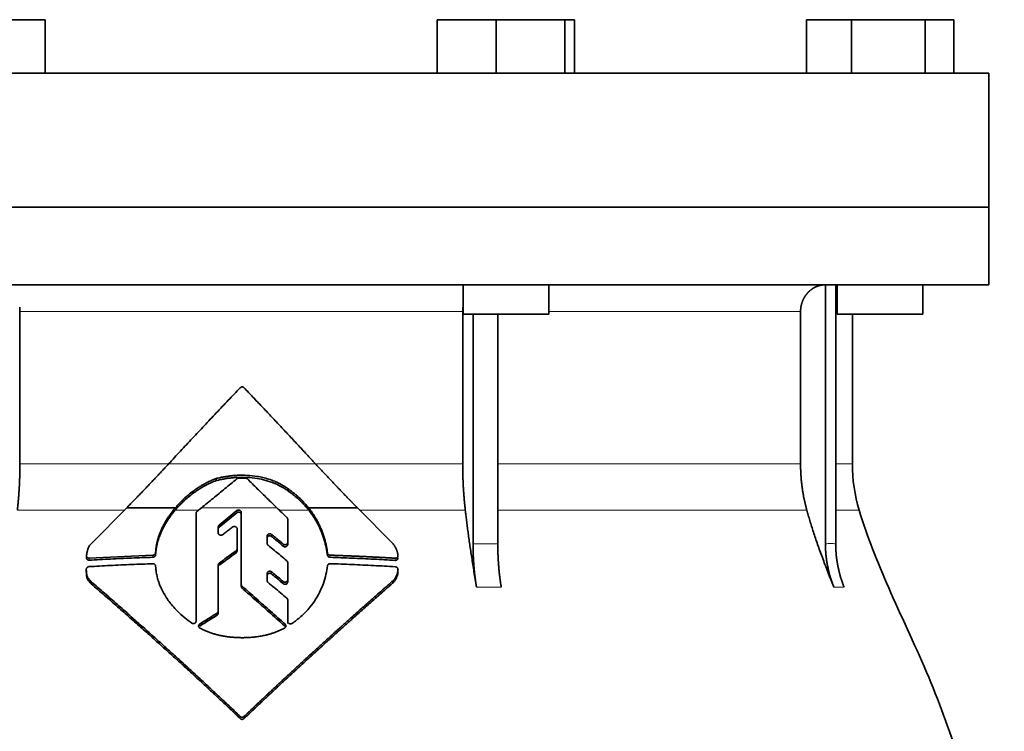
# Model space of a CAD drawing. Header units: millimetres. Extents: x 452 to 1336, y -1172 to 1297.
# Tile 26 of 27: x 1062 to 1245, y 664 to 796. Entities that reach past the tile are written whole.
import ezdxf

# ---------------------------------------------------------------- set-up
doc = ezdxf.new("R2010")
doc.units = ezdxf.units.MM
doc.layers.add('VSI344-454_FLANG', color=7, linetype='Continuous')
doc.layers.add('VSI344-454_TESTA', color=7, linetype='Continuous')

# ---------------------------------------------------------------- blocks, each defined once
blk = doc.blocks.new('SE3')
at = {"layer": 'VSI344-454_FLANG', "color": 7, "linetype": 'Continuous', "lineweight": 35}
for p, q in [((1055.36, 796.39), (1066.35, 796.39)), ((1066.35, 796.39), (1066.35, 786.39)), ((1139.48, 796.39), (1139.48, 786.39)), ((1139.48, 796.39), (1150.47, 796.39)), ((1150.47, 796.39), (1150.47, 786.39)), ((1150.47, 796.39), (1163.28, 796.39)), ((1163.28, 796.39), (1163.28, 786.39)), ((1163.28, 796.39), (1165.08, 796.39)), ((1165.08, 796.39), (1165.08, 786.39)), ((1208.36, 796.39), (1208.36, 786.39)), ((1208.36, 796.39), (1216.79, 796.39)), ((1216.79, 796.39), (1216.79, 786.39)), ((1216.79, 796.39), (1230.53, 796.39)), ((1230.53, 796.39), (1230.53, 786.39)), ((1230.53, 796.39), (1235.84, 796.39)), ((1235.84, 796.39), (1235.84, 786.39)), ((960.42, 786.39), (1242.37, 786.39)), ((1242.37, 786.39), (1242.37, 761.39)), ((1242.37, 761.39), (960.42, 761.39))]:
    blk.add_line(p, q, dxfattribs=at)
at = {"layer": 'VSI344-454_TESTA', "color": 7, "linetype": 'Continuous', "lineweight": 35}
for p, q in [((960.42, 761.39), (1242.37, 761.39)), ((1242.37, 746.89), (1242.37, 761.39)), ((1242.37, 746.89), (960.42, 746.89)), ((1144.28, 746.89), (1144.28, 741.39)), ((1160.28, 741.39), (1160.28, 746.89)), ((1211.9, 746.89), (1211.9, 698.54)), ((1213.81, 746.89), (1213.82, 698.54)), ((1214.1, 746.89), (1214.1, 741.39)), ((1230.1, 741.39), (1230.1, 746.89)), ((1061.61, 741.89), (1061.61, 713.46)), ((1144.22, 741.89), (1144.22, 713.46)), ((1144.28, 741.39), (1160.28, 741.39)), ((1146.15, 741.39), (1146.15, 698.54)), ((1150.76, 741.39), (1150.77, 698.54)), ((1207.26, 741.89), (1207.26, 713.46)), ((1214.1, 741.39), (1230.1, 741.39)), ((1216.92, 713.46), (1216.92, 741.39)), ((1098.22, 710.34), (1098.22, 710.73)), ((1111.68, 708.4), (1111.68, 708.79)), ((1074.89, 698.55), (1081.53, 705.27)), ((1081.53, 705.27), (1090.62, 705.27)), ((1094.48, 684.12), (1094.48, 704.25)), ((1094.66, 704.62), (1095.48, 705.27)), ((1102.09, 704.74), (1098.79, 702.04)), ((1098.79, 701.65), (1102.09, 704.35)), ((1102.92, 690.98), (1102.92, 704.37)), ((1115.46, 705.27), (1124.57, 705.27)), ((1124.57, 705.27), (1131.24, 698.52)), ((1111.57, 703.14), (1111.57, 698.84)), ((1098.61, 701.68), (1098.61, 700.62)), ((1102.13, 701.32), (1102.13, 697.63)), ((1107.73, 699.98), (1107.73, 698.66)), ((1111.57, 698.84), (1111.57, 698.45)), ((1074.03, 696.33), (1074.03, 695.92)), ((1086.43, 696.44), (1074.53, 695.89)), ((1086.96, 697.33), (1086.93, 696.9)), ((1086.93, 696.5), (1086.96, 696.93)), ((1086.93, 696.9), (1086.93, 696.5)), ((1086.96, 696.93), (1086.96, 697.33)), ((1102.13, 697.63), (1102.13, 697.24)), ((1118.99, 696.86), (1118.99, 696.47)), ((1086.93, 694.41), (1086.96, 693.98)), ((1098.61, 694.58), (1098.61, 685.99)), ((1111.57, 695.04), (1111.57, 691.84)), ((1073.99, 693.79), (1073.99, 693.39)), ((1107.73, 692.99), (1107.73, 691.69)), ((1132.15, 693.37), (1132.15, 693.79)), ((1074.91, 691.09), (1074.91, 691.49)), ((1102.92, 690.98), (1102.92, 690.59)), ((1111.57, 691.84), (1111.57, 691.45)), ((1131.24, 691.29), (1131.24, 691.69)), ((1111.57, 688.06), (1111.57, 684.07)), ((1111.57, 688.06), (1111.57, 687.67)), ((1111.57, 684.06), (1111.57, 687.67)), ((1098.61, 685.99), (1098.61, 685.6)), ((1111.57, 683.67), (1111.57, 684.07))]:
    blk.add_line(p, q, dxfattribs=at)
at = {"layer": 'VSI344-454_TESTA', "color": 4, "linetype": 'Continuous', "lineweight": 9}
for p, q in [((1144.22, 741.89), (1061.61, 741.89)), ((1207.26, 741.89), (1160.28, 741.89)), ((1213.84, 741.89), (1214.1, 741.89)), ((1061.61, 713.46), (1089.28, 713.46)), ((1089.34, 713.46), (1116.77, 713.46)), ((1144.22, 713.46), (1116.97, 713.46)), ((1207.26, 713.46), (1150.77, 713.46)), ((1216.92, 713.46), (1213.84, 713.46)), ((1061.13, 704.84), (1081.1, 704.84)), ((1090.58, 704.84), (1094.94, 704.84)), ((1109.55, 705.27), (1095.48, 705.27)), ((1102.09, 704.35), (1102.09, 704.74)), ((1110, 704.84), (1115.49, 704.84)), ((1125, 704.84), (1144.71, 704.84)), ((1150.8, 704.84), (1208.42, 704.84)), ((1213.84, 704.84), (1218.18, 704.84)), ((1098.79, 701.65), (1098.79, 702.04)), ((1108.56, 699.93), (1108.56, 700.32)), ((1110.74, 698.5), (1110.74, 698.11)), ((1146.15, 698.54), (1150.77, 698.54)), ((1086.43, 696.44), (1086.43, 696.04)), ((1101.94, 697.27), (1101.94, 696.87)), ((1119.48, 696.43), (1119.48, 696.04)), ((1074.53, 695.89), (1074.53, 695.49)), ((1098.8, 694.56), (1098.8, 694.95)), ((1131.65, 695.86), (1131.65, 695.46)), ((1108.57, 692.93), (1108.57, 693.33)), ((1132.15, 693.73), (1132.15, 693.33)), ((1110.74, 691.51), (1110.74, 691.11)), ((1103.07, 690.64), (1103.07, 690.25)), ((1146.79, 690.48), (1151.41, 690.48)), ((1213.47, 690.48), (1215.38, 690.48)), ((1098.39, 685.6), (1098.39, 685.21)), ((1095.17, 683.2), (1095.17, 683.59)), ((1111.08, 683.16), (1111.08, 683.55)), ((1102.72, 666.31), (1102.72, 665.92)), ((1103.43, 666.31), (1103.43, 665.92))]:
    blk.add_line(p, q, dxfattribs=at)
at = {"layer": 'VSI344-454_TESTA', "color": 7, "linetype": 'Continuous', "lineweight": 35}
blk.add_arc((1246.92, 713.46), 30, 180, 196.6836, dxfattribs=at)
for points, degree, knots in [([(1211.89, 746.89), (1211.36, 746.89), (1210.85, 746.77), (1210.39, 746.65), (1209.95, 746.44), (1209.41, 746.17), (1208.96, 745.76), (1208.73, 745.57), (1208.54, 745.34), (1208.24, 745), (1208, 744.61), (1207.76, 744.2), (1207.59, 743.76), (1207.26, 742.86), (1207.26, 741.89)], 2, [0, 0, 0, 0.125, 0.125, 0.25, 0.25, 0.416667, 0.416667, 0.5, 0.5, 0.625, 0.625, 0.75, 0.75, 1, 1, 1]), ([(1089.34, 713.46), (1089.71, 713.86), (1090.45, 714.66), (1091.56, 715.85), (1092.67, 717.05), (1093.79, 718.24), (1094.9, 719.43), (1096.02, 720.62), (1097.13, 721.8), (1098.25, 722.98), (1099.36, 724.16), (1100.48, 725.34), (1101.6, 726.51), (1102.34, 727.3), (1102.72, 727.69)], 3, [0, 0, 0, 0, 0.083932, 0.167742, 0.251436, 0.335015, 0.418484, 0.501846, 0.585106, 0.668267, 0.751334, 0.834309, 0.917196, 1, 1, 1, 1]), ([(1103.43, 727.68), (1103.41, 727.7), (1103.38, 727.73), (1103.32, 727.77), (1103.27, 727.8), (1103.2, 727.82), (1103.14, 727.83), (1103.03, 727.84), (1102.87, 727.81), (1102.77, 727.73), (1102.72, 727.69)], 3, [0, 0, 0, 0, 0.086928, 0.170567, 0.252477, 0.334316, 0.417747, 0.50434, 0.751875, 1, 1, 1, 1]), ([(1061.13, 704.84), (1061.37, 706.94), (1061.49, 709.1), (1061.61, 711.27), (1061.61, 713.46)], 2, [0, 0, 0, 0.5, 0.5, 1, 1, 1]), ([(1081.53, 705.27), (1081.72, 705.47), (1082.09, 705.85), (1082.65, 706.42), (1083.21, 706.99), (1083.77, 707.57), (1084.33, 708.15), (1084.89, 708.73), (1085.44, 709.31), (1086, 709.9), (1086.56, 710.49), (1087.11, 711.08), (1087.67, 711.67), (1088.23, 712.26), (1088.78, 712.86), (1089.15, 713.26), (1089.34, 713.46)], 3, [0, 0, 0, 0, 0.070866, 0.141776, 0.212742, 0.283772, 0.354879, 0.426073, 0.497363, 0.568762, 0.640279, 0.711924, 0.783709, 0.855643, 0.927737, 1, 1, 1, 1]), ([(1116.77, 713.46), (1118.7, 711.36), (1120.68, 709.29), (1121.72, 708.2), (1122.77, 707.12), (1123.67, 706.18), (1124.57, 705.27)], 2, [0, 0, 0, 0.5, 0.5, 0.75, 0.75, 1, 1, 1]), ([(1144.22, 713.46), (1144.22, 711.27), (1144.34, 709.1), (1144.47, 706.94), (1144.71, 704.84)], 2, [0, 0, 0, 0.5, 0.5, 1, 1, 1]), ([(1207.26, 713.46), (1207.26, 711.27), (1207.55, 709.1), (1207.84, 706.94), (1208.42, 704.84)], 2, [0, 0, 0, 0.5, 0.5, 1, 1, 1]), ([(1111.68, 708.79), (1111.59, 708.86), (1111.42, 708.98), (1111.16, 709.15), (1110.92, 709.31), (1110.68, 709.45), (1110.46, 709.58), (1110.25, 709.69), (1110.06, 709.79), (1109.88, 709.88), (1109.72, 709.96), (1109.57, 710.03), (1109.44, 710.09), (1109.32, 710.14), (1109.23, 710.18), (1108.8, 710.36), (1108.04, 710.64), (1106.96, 710.93), (1105.63, 711.2), (1104.05, 711.36), (1102.55, 711.37), (1101.42, 711.29), (1100.64, 711.2), (1099.84, 711.08), (1099.03, 710.93), (1098.49, 710.8), (1098.22, 710.73)], 3, [0, 0, 0, 0, 0.023408, 0.045495, 0.066267, 0.08573, 0.103886, 0.120734, 0.136272, 0.150498, 0.163408, 0.175, 0.185269, 0.194211, 0.201824, 0.208105, 0.293106, 0.373501, 0.449142, 0.581205, 0.713645, 0.768118, 0.824122, 0.881537, 0.94022, 1, 1, 1, 1]), ([(1098.22, 710.34), (1098.36, 710.37), (1098.63, 710.44), (1099.03, 710.53), (1099.43, 710.61), (1099.83, 710.68), (1100.23, 710.75), (1100.62, 710.8), (1101.01, 710.85), (1101.4, 710.89), (1101.78, 710.92), (1102.65, 710.97), (1104.02, 710.97), (1105.8, 710.79), (1107.52, 710.42), (1108.68, 710.02), (1109.4, 709.72), (1109.71, 709.57), (1110.1, 709.38), (1110.57, 709.13), (1111.11, 708.8), (1111.48, 708.54), (1111.68, 708.4)], 3, [0, 0, 0, 0, 0.029757, 0.05927, 0.088516, 0.117473, 0.146121, 0.174442, 0.202419, 0.230037, 0.257282, 0.284141, 0.417137, 0.549667, 0.665704, 0.792387, 0.80977, 0.834087, 0.865297, 0.903358, 0.94825, 1, 1, 1, 1]), ([(1090.58, 704.84), (1090.66, 704.93), (1090.82, 705.12), (1091.06, 705.39), (1091.32, 705.67), (1091.59, 705.95), (1091.87, 706.23), (1092.33, 706.67), (1093.04, 707.3), (1093.8, 707.9), (1094.48, 708.39), (1095.01, 708.75), (1095.57, 709.09), (1096.12, 709.4), (1096.65, 709.67), (1097.2, 709.93), (1097.72, 710.15), (1098.06, 710.28), (1098.22, 710.34)], 3, [0, 0, 0, 0, 0.037855, 0.076773, 0.116748, 0.157769, 0.199823, 0.242894, 0.35986, 0.496772, 0.548405, 0.624866, 0.698333, 0.752768, 0.822415, 0.886767, 0.945925, 1, 1, 1, 1]), ([(1098.22, 710.73), (1098.12, 710.69), (1097.9, 710.61), (1097.57, 710.48), (1097.22, 710.33), (1096.85, 710.16), (1096.47, 709.97), (1096.06, 709.76), (1095.58, 709.49), (1095.03, 709.15), (1094.5, 708.79), (1093.82, 708.31), (1093.06, 707.71), (1092.26, 707), (1091.62, 706.38), (1091.1, 705.83), (1090.78, 705.45), (1090.62, 705.27)], 3, [0, 0, 0, 0, 0.035469, 0.073247, 0.113368, 0.155868, 0.200777, 0.248126, 0.301729, 0.376079, 0.45126, 0.504147, 0.640653, 0.757772, 0.842597, 0.92337, 1, 1, 1, 1]), ([(1104.06, 710.66), (1104.05, 710.68), (1104.02, 710.71), (1103.96, 710.74), (1103.89, 710.78), (1103.81, 710.8), (1103.75, 710.81), (1103.71, 710.81)], 3, [0, 0, 0, 0, 0.168351, 0.334942, 0.502689, 0.751512, 1, 1, 1, 1]), ([(1115.46, 705.27), (1115.37, 705.37), (1115.21, 705.58), (1114.95, 705.88), (1114.67, 706.19), (1114.38, 706.49), (1114.08, 706.8), (1113.72, 707.14), (1113.31, 707.52), (1112.82, 707.94), (1112.27, 708.37), (1111.88, 708.65), (1111.68, 708.79)], 3, [0, 0, 0, 0, 0.075287, 0.152725, 0.232371, 0.314287, 0.398538, 0.485197, 0.598878, 0.722311, 0.855869, 1, 1, 1, 1]), ([(1111.68, 708.4), (1111.8, 708.32), (1112.03, 708.15), (1112.37, 707.9), (1112.69, 707.65), (1112.99, 707.41), (1113.26, 707.17), (1113.53, 706.93), (1113.86, 706.63), (1114.25, 706.24), (1114.7, 705.77), (1115.11, 705.31), (1115.36, 705), (1115.49, 704.84)], 3, [0, 0, 0, 0, 0.08388, 0.164148, 0.240901, 0.314226, 0.384201, 0.450897, 0.514375, 0.643667, 0.767551, 0.88626, 1, 1, 1, 1]), ([(1090.62, 705.27), (1090.52, 705.16), (1090.33, 704.94), (1090.06, 704.59), (1089.8, 704.25), (1089.55, 703.91), (1089.32, 703.56), (1089.1, 703.22), (1088.88, 702.88), (1088.69, 702.54), (1088.5, 702.21), (1088.32, 701.87), (1088.11, 701.45), (1087.88, 700.94), (1087.64, 700.34), (1087.43, 699.74), (1087.26, 699.13), (1087.12, 698.53), (1087.02, 697.93), (1086.98, 697.53), (1086.96, 697.33)], 3, [0, 0, 0, 0, 0.048918, 0.097127, 0.144611, 0.191357, 0.237355, 0.282595, 0.327071, 0.370778, 0.413715, 0.455879, 0.497274, 0.57131, 0.644563, 0.717042, 0.788771, 0.859795, 0.930177, 1, 1, 1, 1]), ([(1086.96, 696.93), (1086.96, 697.03), (1086.98, 697.23), (1087.02, 697.53), (1087.07, 697.83), (1087.13, 698.13), (1087.19, 698.43), (1087.26, 698.74), (1087.35, 699.04), (1087.44, 699.34), (1087.54, 699.64), (1087.65, 699.94), (1087.76, 700.25), (1087.89, 700.55), (1088.02, 700.85), (1088.21, 701.25), (1088.46, 701.76), (1088.81, 702.37), (1089.19, 702.99), (1089.62, 703.61), (1090.08, 704.23), (1090.41, 704.64), (1090.58, 704.84)], 3, [0, 0, 0, 0, 0.035015, 0.070162, 0.105454, 0.140901, 0.176515, 0.212303, 0.248274, 0.284432, 0.320783, 0.357331, 0.394079, 0.431028, 0.468179, 0.50553, 0.581583, 0.660209, 0.741403, 0.825137, 0.911361, 1, 1, 1, 1]), ([(1094.66, 704.62), (1094.64, 704.6), (1094.61, 704.57), (1094.56, 704.51), (1094.52, 704.44), (1094.49, 704.35), (1094.48, 704.28), (1094.48, 704.25)], 3, [0, 0, 0, 0, 0.16747, 0.33309, 0.500577, 0.750185, 1, 1, 1, 1]), ([(1102.09, 704.74), (1102.11, 704.75), (1102.15, 704.78), (1102.23, 704.82), (1102.35, 704.85), (1102.49, 704.85), (1102.63, 704.81), (1102.75, 704.74), (1102.84, 704.63), (1102.89, 704.53), (1102.91, 704.44), (1102.92, 704.4), (1102.92, 704.37)], 3, [0, 0, 0, 0, 0.062353, 0.125158, 0.24996, 0.374797, 0.499677, 0.624614, 0.749589, 0.874588, 0.937494, 1, 1, 1, 1]), ([(1102.92, 703.99), (1102.92, 704.01), (1102.91, 704.05), (1102.9, 704.12), (1102.87, 704.18), (1102.84, 704.24), (1102.8, 704.3), (1102.73, 704.36), (1102.63, 704.43), (1102.49, 704.47), (1102.37, 704.46), (1102.28, 704.45), (1102.21, 704.42), (1102.15, 704.39), (1102.11, 704.36), (1102.09, 704.35)], 3, [0, 0, 0, 0, 0.063438, 0.125521, 0.187559, 0.250864, 0.313208, 0.376176, 0.500934, 0.625151, 0.749523, 0.811779, 0.874544, 0.937503, 1, 1, 1, 1]), ([(1118.99, 696.86), (1118.97, 696.99), (1118.94, 697.25), (1118.88, 697.63), (1118.81, 698.02), (1118.73, 698.4), (1118.64, 698.78), (1118.54, 699.16), (1118.44, 699.54), (1118.33, 699.91), (1118.2, 700.29), (1118.07, 700.66), (1117.93, 701.02), (1117.74, 701.48), (1117.49, 702.04), (1117.16, 702.7), (1116.79, 703.35), (1116.39, 704), (1115.94, 704.65), (1115.62, 705.06), (1115.46, 705.27)], 3, [0, 0, 0, 0, 0.0436, 0.087048, 0.130354, 0.173526, 0.216573, 0.259505, 0.302334, 0.345068, 0.38772, 0.4303, 0.472822, 0.515297, 0.592533, 0.671051, 0.750942, 0.832313, 0.915286, 1, 1, 1, 1]), ([(1115.49, 704.84), (1115.57, 704.74), (1115.73, 704.53), (1115.97, 704.21), (1116.19, 703.89), (1116.41, 703.57), (1116.61, 703.25), (1116.81, 702.93), (1116.99, 702.61), (1117.17, 702.28), (1117.34, 701.96), (1117.49, 701.63), (1117.64, 701.31), (1117.84, 700.85), (1118.08, 700.25), (1118.33, 699.51), (1118.55, 698.76), (1118.73, 698), (1118.88, 697.24), (1118.95, 696.72), (1118.99, 696.47)], 3, [0, 0, 0, 0, 0.042406, 0.08437, 0.12591, 0.167045, 0.20779, 0.248161, 0.288171, 0.327836, 0.367166, 0.406174, 0.444871, 0.483267, 0.568665, 0.654234, 0.74007, 0.826258, 0.912877, 1, 1, 1, 1]), ([(1146.79, 690.48), (1146.71, 690.96), (1146.56, 691.9), (1146.33, 693.3), (1146.11, 694.65), (1145.91, 695.95), (1145.72, 697.21), (1145.54, 698.43), (1145.37, 699.6), (1145.22, 700.73), (1145.08, 701.82), (1144.94, 702.86), (1144.82, 703.87), (1144.74, 704.52), (1144.71, 704.84)], 3, [0, 0, 0, 0, 0.102223, 0.200825, 0.295866, 0.387407, 0.475505, 0.560214, 0.641586, 0.719671, 0.794515, 0.866159, 0.934642, 1, 1, 1, 1]), ([(1213.47, 690.48), (1213.27, 690.96), (1212.89, 691.9), (1212.34, 693.3), (1211.82, 694.65), (1211.33, 695.95), (1210.87, 697.21), (1210.44, 698.43), (1210.04, 699.6), (1209.66, 700.73), (1209.32, 701.82), (1208.99, 702.86), (1208.7, 703.87), (1208.51, 704.52), (1208.42, 704.84)], 3, [0, 0, 0, 0, 0.102223, 0.200825, 0.295867, 0.387408, 0.475506, 0.560215, 0.641587, 0.719672, 0.794515, 0.866159, 0.934642, 1, 1, 1, 1]), ([(1218.18, 704.84), (1219.64, 699.98), (1223.6, 690.13), (1230.86, 674.98), (1237.04, 658.62), (1240.79, 642.09), (1243.01, 625.95), (1244.26, 609.98), (1244.93, 594.1), (1245.13, 580.33), (1245.27, 571.78), (1245.27, 568.42)], 3, [0, 0, 0, 0, 0.117079, 0.240569, 0.360617, 0.476421, 0.590288, 0.703407, 0.816259, 0.929029, 1, 1, 1, 1]), ([(1098.61, 701.68), (1098.61, 701.7), (1098.61, 701.75), (1098.63, 701.82), (1098.66, 701.89), (1098.71, 701.97), (1098.76, 702.02), (1098.79, 702.04)], 3, [0, 0, 0, 0, 0.167832, 0.333794, 0.501453, 0.750788, 1, 1, 1, 1]), ([(1102.13, 701.32), (1102.13, 701.34), (1102.13, 701.38), (1102.11, 701.47), (1102.06, 701.57), (1101.97, 701.67), (1101.85, 701.75), (1101.72, 701.79), (1101.58, 701.79), (1101.46, 701.76), (1101.38, 701.73), (1101.34, 701.7), (1101.32, 701.69)], 3, [0, 0, 0, 0, 0.062709, 0.125843, 0.25116, 0.376322, 0.501352, 0.626278, 0.751007, 0.875429, 0.937895, 1, 1, 1, 1]), ([(1111.57, 703.14), (1111.57, 703.16), (1111.57, 703.2), (1111.55, 703.26), (1111.53, 703.33), (1111.49, 703.41), (1111.44, 703.46), (1111.42, 703.48)], 3, [0, 0, 0, 0, 0.167837, 0.334108, 0.5018, 0.750897, 1, 1, 1, 1]), ([(1098.79, 701.65), (1098.77, 701.64), (1098.73, 701.61), (1098.69, 701.55), (1098.65, 701.48), (1098.62, 701.39), (1098.61, 701.33), (1098.61, 701.29)], 3, [0, 0, 0, 0, 0.166832, 0.332012, 0.499081, 0.749367, 1, 1, 1, 1]), ([(1099.42, 700.25), (1099.38, 700.23), (1099.3, 700.18), (1099.12, 700.13), (1098.88, 700.17), (1098.7, 700.32), (1098.62, 700.48), (1098.61, 700.57), (1098.61, 700.62)], 3, [0, 0, 0, 0, 0.124721, 0.24865, 0.50038, 0.748839, 0.874692, 1, 1, 1, 1]), ([(1107.73, 699.98), (1107.73, 700), (1107.74, 700.04), (1107.75, 700.11), (1107.78, 700.17), (1107.82, 700.25), (1107.9, 700.34), (1108.02, 700.41), (1108.16, 700.45), (1108.31, 700.44), (1108.45, 700.4), (1108.52, 700.35), (1108.56, 700.32)], 3, [0, 0, 0, 0, 0.062966, 0.124796, 0.186784, 0.250209, 0.375117, 0.49931, 0.626183, 0.752696, 0.875851, 1, 1, 1, 1]), ([(1108.56, 699.93), (1108.52, 699.96), (1108.45, 700.01), (1108.31, 700.05), (1108.17, 700.06), (1108.03, 700.02), (1107.9, 699.95), (1107.81, 699.85), (1107.75, 699.72), (1107.74, 699.63), (1107.73, 699.59)], 3, [0, 0, 0, 0, 0.123418, 0.247219, 0.371562, 0.496484, 0.622082, 0.748008, 0.873941, 1, 1, 1, 1]), ([(1074.04, 696.37), (1074.05, 696.46), (1074.06, 696.64), (1074.11, 696.89), (1074.16, 697.14), (1074.22, 697.36), (1074.29, 697.6), (1074.4, 697.85), (1074.53, 698.11), (1074.69, 698.34), (1074.82, 698.48), (1074.89, 698.55)], 3, [0, 0, 0, 0, 0.117532, 0.229212, 0.33436, 0.43261, 0.523843, 0.650327, 0.771212, 0.88734, 1, 1, 1, 1]), ([(1107.9, 698.3), (1107.89, 698.32), (1107.85, 698.35), (1107.81, 698.4), (1107.77, 698.47), (1107.74, 698.55), (1107.74, 698.62), (1107.73, 698.66)], 3, [0, 0, 0, 0, 0.164207, 0.326866, 0.491238, 0.745542, 1, 1, 1, 1]), ([(1110.74, 698.5), (1110.76, 698.49), (1110.8, 698.46), (1110.86, 698.42), (1110.93, 698.4), (1111.02, 698.38), (1111.14, 698.38), (1111.28, 698.41), (1111.41, 698.49), (1111.5, 698.59), (1111.56, 698.71), (1111.57, 698.8), (1111.57, 698.84)], 3, [0, 0, 0, 0, 0.063279, 0.124964, 0.186389, 0.248902, 0.37582, 0.50344, 0.627237, 0.751955, 0.876448, 1, 1, 1, 1]), ([(1111.57, 698.45), (1111.57, 698.43), (1111.57, 698.38), (1111.55, 698.32), (1111.53, 698.25), (1111.48, 698.18), (1111.4, 698.09), (1111.28, 698.02), (1111.14, 697.99), (1110.99, 697.99), (1110.86, 698.03), (1110.78, 698.08), (1110.74, 698.11)], 3, [0, 0, 0, 0, 0.063537, 0.125825, 0.188182, 0.251924, 0.377776, 0.503386, 0.628653, 0.753807, 0.876773, 1, 1, 1, 1]), ([(1131.24, 698.52), (1131.28, 698.47), (1131.36, 698.37), (1131.47, 698.22), (1131.58, 698.06), (1131.68, 697.89), (1131.77, 697.71), (1131.85, 697.53), (1131.92, 697.35), (1131.99, 697.16), (1132.04, 696.96), (1132.09, 696.76), (1132.12, 696.56), (1132.14, 696.42), (1132.15, 696.35)], 3, [0, 0, 0, 0, 0.077144, 0.155351, 0.234641, 0.315035, 0.39655, 0.479206, 0.563019, 0.648006, 0.734183, 0.821564, 0.910165, 1, 1, 1, 1]), ([(1146.79, 690.48), (1146.47, 692.39), (1146.31, 694.43), (1146.15, 696.46), (1146.15, 698.54)], 2, [0, 0, 0, 0.500132, 0.500132, 1, 1, 1]), ([(1150.77, 698.54), (1150.77, 696.46), (1150.93, 694.43), (1151.09, 692.39), (1151.41, 690.48)], 2, [0, 0, 0, 0.499849, 0.499849, 1, 1, 1]), ([(1213.47, 690.48), (1212.69, 692.39), (1212.3, 694.43), (1211.9, 696.46), (1211.9, 698.54)], 2, [0, 0, 0, 0.500133, 0.500133, 1, 1, 1]), ([(1213.82, 698.54), (1213.82, 696.46), (1214.21, 694.43), (1214.6, 692.39), (1215.38, 690.48)], 2, [0, 0, 0, 0.499868, 0.499868, 1, 1, 1]), ([(1074.04, 696.37), (1074.03, 696.35), (1074.03, 696.3), (1074.04, 696.24), (1074.06, 696.18), (1074.08, 696.12), (1074.12, 696.07), (1074.18, 696.01), (1074.26, 695.94), (1074.39, 695.89), (1074.49, 695.89), (1074.53, 695.89)], 3, [0, 0, 0, 0, 0.084422, 0.165946, 0.246194, 0.32687, 0.409652, 0.496096, 0.666594, 0.830213, 1, 1, 1, 1]), ([(1086.43, 696.44), (1086.46, 696.44), (1086.51, 696.44), (1086.58, 696.46), (1086.65, 696.49), (1086.72, 696.53), (1086.81, 696.6), (1086.9, 696.72), (1086.92, 696.84), (1086.93, 696.9)], 3, [0, 0, 0, 0, 0.103611, 0.203327, 0.301591, 0.400957, 0.503894, 0.751518, 1, 1, 1, 1]), ([(1086.93, 696.5), (1086.93, 696.48), (1086.93, 696.44), (1086.91, 696.39), (1086.88, 696.32), (1086.84, 696.25), (1086.78, 696.18), (1086.7, 696.12), (1086.62, 696.08), (1086.53, 696.05), (1086.46, 696.05), (1086.43, 696.04)], 3, [0, 0, 0, 0, 0.083986, 0.167509, 0.251959, 0.376203, 0.500583, 0.624697, 0.748972, 0.874639, 1, 1, 1, 1]), ([(1101.94, 697.27), (1101.96, 697.28), (1101.99, 697.3), (1102.02, 697.34), (1102.06, 697.38), (1102.09, 697.44), (1102.13, 697.53), (1102.13, 697.6), (1102.13, 697.63)], 3, [0, 0, 0, 0, 0.125329, 0.249125, 0.373003, 0.498576, 0.74923, 1, 1, 1, 1]), ([(1102.13, 697.24), (1102.13, 697.23), (1102.13, 697.19), (1102.12, 697.14), (1102.11, 697.09), (1102.08, 697.02), (1102.03, 696.95), (1101.97, 696.9), (1101.94, 696.87)], 3, [0, 0, 0, 0, 0.126081, 0.250535, 0.374982, 0.501043, 0.750644, 1, 1, 1, 1]), ([(1118.99, 696.86), (1118.99, 696.84), (1119, 696.79), (1119.02, 696.73), (1119.06, 696.66), (1119.1, 696.61), (1119.18, 696.53), (1119.3, 696.45), (1119.42, 696.44), (1119.48, 696.43)], 3, [0, 0, 0, 0, 0.102907, 0.202298, 0.30042, 0.399604, 0.502115, 0.750474, 1, 1, 1, 1]), ([(1119.48, 696.04), (1119.46, 696.04), (1119.42, 696.04), (1119.37, 696.05), (1119.3, 696.07), (1119.23, 696.11), (1119.15, 696.16), (1119.09, 696.23), (1119.04, 696.3), (1119, 696.38), (1118.99, 696.44), (1118.99, 696.47)], 3, [0, 0, 0, 0, 0.083096, 0.165679, 0.248967, 0.373031, 0.497322, 0.622251, 0.747045, 0.873668, 1, 1, 1, 1]), ([(1131.65, 695.86), (1131.68, 695.87), (1131.72, 695.86), (1131.79, 695.87), (1131.86, 695.89), (1131.92, 695.92), (1131.98, 695.95), (1132.04, 696.01), (1132.11, 696.1), (1132.15, 696.22), (1132.15, 696.31), (1132.15, 696.35)], 3, [0, 0, 0, 0, 0.086868, 0.170562, 0.252673, 0.334884, 0.418871, 0.50621, 0.674735, 0.834793, 1, 1, 1, 1]), ([(1074.53, 695.49), (1074.51, 695.49), (1074.46, 695.49), (1074.4, 695.5), (1074.32, 695.52), (1074.24, 695.56), (1074.16, 695.62), (1074.1, 695.69), (1074.06, 695.78), (1074.03, 695.87), (1074.03, 695.94), (1074.04, 695.97)], 3, [0, 0, 0, 0, 0.084206, 0.168048, 0.253091, 0.378633, 0.504756, 0.630047, 0.753956, 0.877659, 1, 1, 1, 1]), ([(1086.93, 694.41), (1086.93, 694.43), (1086.93, 694.47), (1086.91, 694.52), (1086.88, 694.59), (1086.84, 694.66), (1086.78, 694.72), (1086.7, 694.77), (1086.62, 694.81), (1086.53, 694.83), (1086.46, 694.83), (1086.43, 694.83)], 3, [0, 0, 0, 0, 0.083676, 0.167034, 0.251419, 0.376349, 0.501804, 0.626849, 0.751332, 0.876067, 1, 1, 1, 1]), ([(1098.61, 694.58), (1098.61, 694.6), (1098.61, 694.64), (1098.62, 694.69), (1098.64, 694.74), (1098.67, 694.81), (1098.72, 694.88), (1098.77, 694.93), (1098.8, 694.95)], 3, [0, 0, 0, 0, 0.126744, 0.251719, 0.376563, 0.502917, 0.751732, 1, 1, 1, 1]), ([(1111.57, 695.04), (1111.57, 695.06), (1111.57, 695.11), (1111.55, 695.17), (1111.52, 695.25), (1111.48, 695.32), (1111.42, 695.37), (1111.4, 695.4)], 3, [0, 0, 0, 0, 0.168526, 0.335046, 0.503023, 0.75174, 1, 1, 1, 1]), ([(1112.37, 683.68), (1112.65, 683.88), (1113.23, 684.29), (1114.07, 684.99), (1114.91, 685.79), (1115.88, 686.87), (1116.85, 688.23), (1117.67, 689.73), (1118.29, 691.27), (1118.73, 692.79), (1118.91, 693.91), (1118.99, 694.44)], 3, [0, 0, 0, 0, 0.076554, 0.158421, 0.245571, 0.341174, 0.489368, 0.630596, 0.738412, 0.875199, 1, 1, 1, 1]), ([(1119.49, 694.84), (1119.46, 694.84), (1119.42, 694.84), (1119.36, 694.83), (1119.3, 694.81), (1119.22, 694.78), (1119.15, 694.73), (1119.09, 694.67), (1119.04, 694.6), (1119, 694.52), (1118.99, 694.47), (1118.99, 694.44)], 3, [0, 0, 0, 0, 0.082967, 0.165673, 0.249342, 0.373952, 0.499349, 0.624786, 0.749741, 0.875167, 1, 1, 1, 1]), ([(1132.15, 695.95), (1132.15, 695.93), (1132.15, 695.88), (1132.15, 695.82), (1132.13, 695.75), (1132.09, 695.67), (1132.03, 695.59), (1131.95, 695.53), (1131.86, 695.49), (1131.76, 695.46), (1131.69, 695.46), (1131.65, 695.46)], 3, [0, 0, 0, 0, 0.081418, 0.162667, 0.245387, 0.369019, 0.494297, 0.620472, 0.74628, 0.873568, 1, 1, 1, 1]), ([(1074.49, 694.29), (1074.47, 694.29), (1074.43, 694.28), (1074.36, 694.27), (1074.29, 694.24), (1074.21, 694.19), (1074.13, 694.13), (1074.07, 694.05), (1074.03, 693.97), (1074, 693.88), (1074, 693.82), (1073.99, 693.79)], 3, [0, 0, 0, 0, 0.08625, 0.171682, 0.257868, 0.382817, 0.507255, 0.630143, 0.752988, 0.876537, 1, 1, 1, 1]), ([(1074.91, 691.49), (1074.83, 691.57), (1074.68, 691.72), (1074.47, 691.95), (1074.28, 692.2), (1074.14, 692.49), (1074.06, 692.8), (1074, 693.23), (1074, 693.56), (1073.99, 693.79)], 3, [0, 0, 0, 0, 0.128357, 0.246909, 0.365609, 0.495543, 0.61697, 0.739244, 1, 1, 1, 1]), ([(1073.99, 693.39), (1074, 693.17), (1074, 692.84), (1074.06, 692.41), (1074.14, 692.09), (1074.28, 691.81), (1074.46, 691.55), (1074.67, 691.32), (1074.83, 691.17), (1074.91, 691.09)], 3, [0, 0, 0, 0, 0.250714, 0.376483, 0.500876, 0.63115, 0.749361, 0.8697, 1, 1, 1, 1]), ([(1086.96, 693.98), (1086.99, 693.71), (1087.05, 693.15), (1087.23, 692.3), (1087.53, 691.29), (1088.04, 690.04), (1088.88, 688.53), (1089.91, 687.14), (1091.09, 685.84), (1092.27, 684.75), (1093.23, 684.06), (1093.68, 683.74)], 3, [0, 0, 0, 0, 0.065392, 0.135018, 0.209054, 0.31821, 0.459165, 0.624086, 0.727787, 0.872222, 1, 1, 1, 1]), ([(1107.73, 692.99), (1107.73, 693.01), (1107.74, 693.06), (1107.75, 693.12), (1107.78, 693.18), (1107.82, 693.26), (1107.9, 693.35), (1108.03, 693.42), (1108.17, 693.45), (1108.31, 693.45), (1108.45, 693.41), (1108.53, 693.35), (1108.57, 693.33)], 3, [0, 0, 0, 0, 0.06381, 0.126263, 0.188678, 0.252375, 0.378548, 0.504124, 0.629235, 0.754264, 0.876896, 1, 1, 1, 1]), ([(1108.57, 692.93), (1108.55, 692.95), (1108.51, 692.98), (1108.45, 693.01), (1108.38, 693.03), (1108.29, 693.06), (1108.17, 693.06), (1108.03, 693.02), (1107.91, 692.95), (1107.81, 692.85), (1107.75, 692.73), (1107.74, 692.64), (1107.73, 692.6)], 3, [0, 0, 0, 0, 0.062292, 0.12332, 0.184393, 0.246815, 0.370716, 0.494682, 0.620815, 0.747336, 0.873365, 1, 1, 1, 1]), ([(1132.15, 693.73), (1132.14, 693.66), (1132.13, 693.51), (1132.09, 693.29), (1132.03, 693.07), (1131.97, 692.85), (1131.88, 692.62), (1131.77, 692.39), (1131.63, 692.15), (1131.46, 691.91), (1131.31, 691.76), (1131.24, 691.69)], 3, [0, 0, 0, 0, 0.094258, 0.191243, 0.290639, 0.392138, 0.495456, 0.611681, 0.734498, 0.863817, 1, 1, 1, 1]), ([(1131.24, 691.29), (1131.27, 691.32), (1131.34, 691.39), (1131.44, 691.49), (1131.52, 691.59), (1131.6, 691.7), (1131.67, 691.8), (1131.73, 691.91), (1131.79, 692.02), (1131.84, 692.13), (1131.92, 692.32), (1132.02, 692.6), (1132.1, 692.96), (1132.14, 693.21), (1132.15, 693.33)], 3, [0, 0, 0, 0, 0.061739, 0.122065, 0.181064, 0.238788, 0.295265, 0.350503, 0.404493, 0.457217, 0.508649, 0.678163, 0.842407, 1, 1, 1, 1]), ([(1132.15, 693.73), (1132.15, 693.75), (1132.16, 693.79), (1132.15, 693.86), (1132.13, 693.93), (1132.09, 694.01), (1132.03, 694.09), (1131.95, 694.16), (1131.86, 694.22), (1131.76, 694.25), (1131.69, 694.26), (1131.65, 694.27)], 3, [0, 0, 0, 0, 0.08401, 0.16737, 0.251806, 0.374676, 0.49698, 0.619813, 0.743838, 0.872043, 1, 1, 1, 1]), ([(1102.72, 666.31), (1102.43, 666.58), (1101.86, 667.13), (1101, 667.94), (1100.14, 668.75), (1099.27, 669.57), (1098.41, 670.39), (1097.53, 671.2), (1096.65, 672.02), (1095.77, 672.84), (1094.89, 673.65), (1094, 674.47), (1093.11, 675.29), (1092.21, 676.11), (1091.31, 676.94), (1090.41, 677.76), (1089.5, 678.58), (1088.2, 679.76), (1086.48, 681.3), (1084.32, 683.23), (1082.08, 685.22), (1079.76, 687.26), (1077.36, 689.36), (1075.73, 690.78), (1074.91, 691.49)], 3, [0, 0, 0, 0, 0.030328, 0.060804, 0.091429, 0.122206, 0.153136, 0.184222, 0.215465, 0.246867, 0.278431, 0.310158, 0.342051, 0.374109, 0.406337, 0.438735, 0.471305, 0.504049, 0.578996, 0.657008, 0.738102, 0.822291, 0.909586, 1, 1, 1, 1]), ([(1074.91, 691.09), (1075.33, 690.73), (1076.16, 690.01), (1077.39, 688.93), (1078.61, 687.87), (1079.8, 686.82), (1080.98, 685.78), (1082.14, 684.76), (1083.28, 683.76), (1084.39, 682.77), (1085.49, 681.79), (1086.57, 680.82), (1087.63, 679.87), (1088.86, 678.76), (1090.28, 677.48), (1091.88, 676.03), (1093.46, 674.58), (1095.03, 673.13), (1096.59, 671.68), (1098.14, 670.24), (1099.68, 668.8), (1101.2, 667.36), (1102.21, 666.4), (1102.72, 665.92)], 3, [0, 0, 0, 0, 0.045794, 0.090818, 0.135071, 0.178557, 0.221276, 0.263229, 0.304419, 0.344848, 0.384515, 0.423425, 0.461579, 0.498978, 0.556788, 0.614039, 0.67074, 0.726903, 0.782537, 0.837653, 0.892261, 0.946373, 1, 1, 1, 1]), ([(1102.92, 690.98), (1102.92, 690.96), (1102.92, 690.92), (1102.93, 690.86), (1102.96, 690.79), (1103, 690.71), (1103.05, 690.67), (1103.07, 690.64)], 3, [0, 0, 0, 0, 0.164621, 0.327709, 0.492135, 0.746371, 1, 1, 1, 1]), ([(1131.24, 691.69), (1127.63, 688.52), (1124.46, 685.69), (1120.86, 682.48), (1117.58, 679.5), (1115.8, 677.88), (1114.08, 676.3), (1112.28, 674.64), (1110.5, 672.99), (1106.92, 669.65), (1103.43, 666.31)], 2, [0, 0, 0, 0.25, 0.25, 0.5, 0.5, 0.625, 0.625, 0.75, 0.75, 1, 1, 1]), ([(1103.43, 665.92), (1106.92, 669.26), (1110.49, 672.58), (1112.25, 674.22), (1114.05, 675.88), (1115.74, 677.43), (1117.49, 679.02), (1120.78, 682.01), (1124.4, 685.23), (1127.6, 688.09), (1131.24, 691.29)], 2, [0, 0, 0, 0.25, 0.25, 0.375, 0.375, 0.5, 0.5, 0.75, 0.75, 1, 1, 1]), ([(1107.9, 691.35), (1107.88, 691.36), (1107.85, 691.39), (1107.81, 691.44), (1107.77, 691.51), (1107.74, 691.6), (1107.74, 691.66), (1107.73, 691.69)], 3, [0, 0, 0, 0, 0.16391, 0.326464, 0.490836, 0.745226, 1, 1, 1, 1]), ([(1110.74, 691.51), (1110.78, 691.48), (1110.85, 691.43), (1111.04, 691.37), (1111.29, 691.4), (1111.48, 691.55), (1111.56, 691.71), (1111.57, 691.8), (1111.57, 691.84)], 3, [0, 0, 0, 0, 0.123664, 0.246411, 0.497463, 0.746927, 0.873761, 1, 1, 1, 1]), ([(1111.57, 691.45), (1111.57, 691.4), (1111.56, 691.31), (1111.47, 691.15), (1111.29, 691), (1111.04, 690.98), (1110.85, 691.03), (1110.78, 691.09), (1110.74, 691.11)], 3, [0, 0, 0, 0, 0.127243, 0.254682, 0.505613, 0.753949, 0.876785, 1, 1, 1, 1]), ([(1103.07, 690.25), (1103.06, 690.27), (1103.03, 690.3), (1102.99, 690.35), (1102.95, 690.41), (1102.92, 690.49), (1102.92, 690.55), (1102.92, 690.59)], 3, [0, 0, 0, 0, 0.164002, 0.326776, 0.491227, 0.745529, 1, 1, 1, 1]), ([(1111.57, 688.06), (1111.57, 688.09), (1111.57, 688.13), (1111.55, 688.19), (1111.52, 688.26), (1111.48, 688.34), (1111.43, 688.39), (1111.4, 688.41)], 3, [0, 0, 0, 0, 0.168888, 0.335732, 0.503899, 0.752326, 1, 1, 1, 1]), ([(1098.39, 685.6), (1098.4, 685.62), (1098.44, 685.64), (1098.48, 685.68), (1098.52, 685.72), (1098.56, 685.79), (1098.6, 685.88), (1098.61, 685.95), (1098.61, 685.99)], 3, [0, 0, 0, 0, 0.125105, 0.248501, 0.372119, 0.497878, 0.748605, 1, 1, 1, 1]), ([(1098.61, 685.6), (1098.61, 685.58), (1098.61, 685.54), (1098.6, 685.48), (1098.58, 685.43), (1098.54, 685.36), (1098.48, 685.28), (1098.42, 685.23), (1098.39, 685.21)], 3, [0, 0, 0, 0, 0.12695, 0.251845, 0.376599, 0.503133, 0.751956, 1, 1, 1, 1]), ([(1094.48, 684.12), (1094.48, 684.1), (1094.48, 684.05), (1094.46, 683.99), (1094.44, 683.93), (1094.4, 683.86), (1094.32, 683.77), (1094.21, 683.7), (1094.08, 683.65), (1093.94, 683.64), (1093.8, 683.67), (1093.72, 683.71), (1093.68, 683.74)], 3, [0, 0, 0, 0, 0.063465, 0.12566, 0.187794, 0.251081, 0.375353, 0.499064, 0.623924, 0.748961, 0.873998, 1, 1, 1, 1]), ([(1095.19, 682.82), (1095.17, 682.83), (1095.13, 682.85), (1095.09, 682.89), (1095.04, 682.93), (1095, 682.99), (1094.96, 683.09), (1094.94, 683.2), (1094.95, 683.32), (1095, 683.43), (1095.07, 683.52), (1095.14, 683.57), (1095.17, 683.59)], 3, [0, 0, 0, 0, 0.064055, 0.126997, 0.189862, 0.253688, 0.381042, 0.508557, 0.632366, 0.756188, 0.878525, 1, 1, 1, 1]), ([(1111.08, 683.55), (1111.09, 683.54), (1111.12, 683.51), (1111.15, 683.47), (1111.18, 683.42), (1111.21, 683.36), (1111.23, 683.27), (1111.23, 683.17), (1111.21, 683.06), (1111.16, 682.97), (1111.09, 682.89), (1111.03, 682.85), (1110.99, 682.83)], 3, [0, 0, 0, 0, 0.062493, 0.124501, 0.186876, 0.250458, 0.374582, 0.4995, 0.624366, 0.748976, 0.875076, 1, 1, 1, 1]), ([(1112.37, 683.68), (1112.35, 683.67), (1112.31, 683.65), (1112.23, 683.61), (1112.12, 683.59), (1111.98, 683.6), (1111.84, 683.64), (1111.73, 683.72), (1111.64, 683.82), (1111.59, 683.92), (1111.57, 684), (1111.57, 684.04), (1111.57, 684.07)], 3, [0, 0, 0, 0, 0.063173, 0.126669, 0.25139, 0.374624, 0.497229, 0.620048, 0.744161, 0.870712, 0.935536, 1, 1, 1, 1]), ([(1095.19, 682.82), (1095.29, 682.76), (1095.49, 682.65), (1095.8, 682.5), (1096.11, 682.36), (1096.42, 682.23), (1096.74, 682.1), (1097.07, 681.98), (1097.39, 681.87), (1097.72, 681.77), (1098.05, 681.67), (1098.38, 681.59), (1098.84, 681.47), (1099.42, 681.35), (1100.14, 681.23), (1100.86, 681.14), (1101.59, 681.08), (1102.33, 681.04), (1102.83, 681.03), (1103.07, 681.03)], 3, [0, 0, 0, 0, 0.042969, 0.08578, 0.128454, 0.171009, 0.21346, 0.255821, 0.298104, 0.340321, 0.382478, 0.424584, 0.466644, 0.554492, 0.642779, 0.731504, 0.820647, 0.910165, 1, 1, 1, 1]), ([(1103.07, 681.03), (1103.22, 681.03), (1103.52, 681.03), (1103.97, 681.05), (1104.42, 681.07), (1104.87, 681.1), (1105.31, 681.15), (1105.75, 681.2), (1106.19, 681.26), (1106.63, 681.33), (1107.06, 681.42), (1107.55, 681.52), (1108.09, 681.66), (1108.7, 681.84), (1109.29, 682.05), (1109.87, 682.28), (1110.44, 682.53), (1110.81, 682.73), (1110.99, 682.83)], 3, [0, 0, 0, 0, 0.054166, 0.108282, 0.162323, 0.21627, 0.270104, 0.323807, 0.377367, 0.430771, 0.48401, 0.53708, 0.613609, 0.690347, 0.767307, 0.844527, 0.922063, 1, 1, 1, 1]), ([(1102.72, 666.31), (1102.73, 666.3), (1102.77, 666.27), (1102.82, 666.24), (1102.89, 666.2), (1102.98, 666.18), (1103.07, 666.17), (1103.17, 666.18), (1103.27, 666.21), (1103.36, 666.25), (1103.4, 666.29), (1103.43, 666.31)], 3, [0, 0, 0, 0, 0.083882, 0.167351, 0.251899, 0.376428, 0.501233, 0.625666, 0.750014, 0.87532, 1, 1, 1, 1]), ([(1103.43, 665.92), (1103.41, 665.91), (1103.38, 665.88), (1103.32, 665.85), (1103.25, 665.81), (1103.17, 665.79), (1103.07, 665.78), (1102.97, 665.79), (1102.88, 665.82), (1102.79, 665.86), (1102.74, 665.9), (1102.72, 665.92)], 3, [0, 0, 0, 0, 0.08438, 0.168281, 0.253219, 0.378185, 0.503634, 0.628137, 0.752306, 0.876383, 1, 1, 1, 1])]:
    blk.add_open_spline(points, degree=degree, knots=knots, dxfattribs=at)
for points, degree in [([(1061.61, 741.89), (1061.61, 742.31), (1061.58, 742.72)], 2), ([(1144.25, 742.72), (1144.22, 742.31), (1144.22, 741.89)], 2), ([(1103.43, 727.68), (1110.12, 720.65), (1116.77, 713.46)], 2), ([(1095.48, 705.27), (1096.2, 705.85), (1097.65, 707.03), (1099.86, 708.84), (1101.35, 710.07), (1102.1, 710.69)], 3), ([(1102.1, 710.69), (1102.13, 710.72), (1102.19, 710.76), (1102.3, 710.8), (1102.38, 710.81), (1102.42, 710.81)], 3), ([(1102.42, 710.81), (1102.63, 710.81), (1103.06, 710.81), (1103.5, 710.81), (1103.71, 710.81)], 3), ([(1104.06, 710.66), (1104.68, 710.05), (1105.9, 708.83), (1107.74, 707.03), (1108.95, 705.86), (1109.55, 705.27)], 3), ([(1109.55, 705.27), (1109.87, 704.97), (1110.49, 704.37), (1111.11, 703.78), (1111.42, 703.48)], 3), ([(1099.42, 700.25), (1099.63, 700.41), (1100.05, 700.73), (1100.69, 701.21), (1101.11, 701.53), (1101.32, 701.69)], 3), ([(1110.74, 698.5), (1110.5, 698.7), (1110.02, 699.11), (1109.29, 699.71), (1108.81, 700.12), (1108.56, 700.32)], 3), ([(1108.56, 699.93), (1108.81, 699.73), (1109.29, 699.32), (1110.02, 698.71), (1110.5, 698.31), (1110.74, 698.11)], 3), ([(1107.9, 698.3), (1108.3, 697.97), (1109.08, 697.32), (1110.24, 696.36), (1111.02, 695.72), (1111.4, 695.4)], 3), ([(1101.94, 697.27), (1101.59, 697.01), (1100.89, 696.49), (1099.84, 695.72), (1099.15, 695.21), (1098.8, 694.95)], 3), ([(1098.8, 694.56), (1099.32, 694.94), (1100.36, 695.71), (1101.41, 696.49), (1101.94, 696.87)], 3), ([(1131.65, 695.86), (1125.61, 696.22), (1119.48, 696.43)], 2), ([(1074.49, 694.29), (1075.81, 694.36), (1078.45, 694.51), (1082.44, 694.69), (1085.1, 694.79), (1086.43, 694.83)], 3), ([(1074.53, 695.49), (1075.85, 695.57), (1078.48, 695.71), (1082.45, 695.9), (1085.1, 696), (1086.43, 696.04)], 3), ([(1119.48, 696.04), (1120.84, 695.99), (1123.56, 695.88), (1127.62, 695.69), (1130.31, 695.54), (1131.65, 695.46)], 3), ([(1119.49, 694.84), (1120.84, 694.79), (1123.56, 694.69), (1127.62, 694.5), (1130.31, 694.35), (1131.65, 694.27)], 3), ([(1110.74, 691.51), (1110.5, 691.71), (1110.02, 692.11), (1109.29, 692.72), (1108.81, 693.12), (1108.57, 693.33)], 3), ([(1108.57, 692.93), (1108.81, 692.73), (1109.29, 692.33), (1110.02, 691.72), (1110.5, 691.32), (1110.74, 691.11)], 3), ([(1107.9, 691.35), (1108.29, 691.02), (1109.07, 690.37), (1110.23, 689.39), (1111.01, 688.74), (1111.4, 688.41)], 3), ([(1111.08, 683.55), (1110.17, 684.36), (1108.38, 685.96), (1105.71, 688.32), (1103.95, 689.87), (1103.07, 690.64)], 3), ([(1103.07, 690.25), (1103.97, 689.46), (1105.76, 687.88), (1108.43, 685.52), (1110.19, 683.95), (1111.08, 683.16)], 3), ([(1098.39, 685.6), (1098.03, 685.38), (1097.31, 684.93), (1096.23, 684.26), (1095.52, 683.82), (1095.17, 683.59)], 3), ([(1095.17, 683.2), (1095.52, 683.42), (1096.23, 683.87), (1097.31, 684.54), (1098.03, 684.99), (1098.39, 685.21)], 3)]:
    blk.add_open_spline(points, degree=degree, dxfattribs=at)
at = {"layer": 'VSI344-454_TESTA', "color": 4, "linetype": 'Continuous', "lineweight": 9}
blk.add_open_spline([(1211.9, 698.54), (1211.9, 698.54), (1211.9, 698.54), (1211.9, 698.54), (1212.22, 698.58), (1212.86, 698.61), (1213.5, 698.58), (1213.82, 698.54), (1213.82, 698.54), (1213.82, 698.54), (1213.82, 698.54)], degree=3, knots=[0, 0, 0, 0, 0.000018, 0.000018, 0.000018, 0.5, 0.999982, 0.999982, 0.999982, 1, 1, 1, 1], dxfattribs=at)

msp = doc.modelspace()

# ---------------------------------------------------------------- block references
msp.add_blockref('SE3', (0, 0))

doc.saveas('drawing.dxf')
